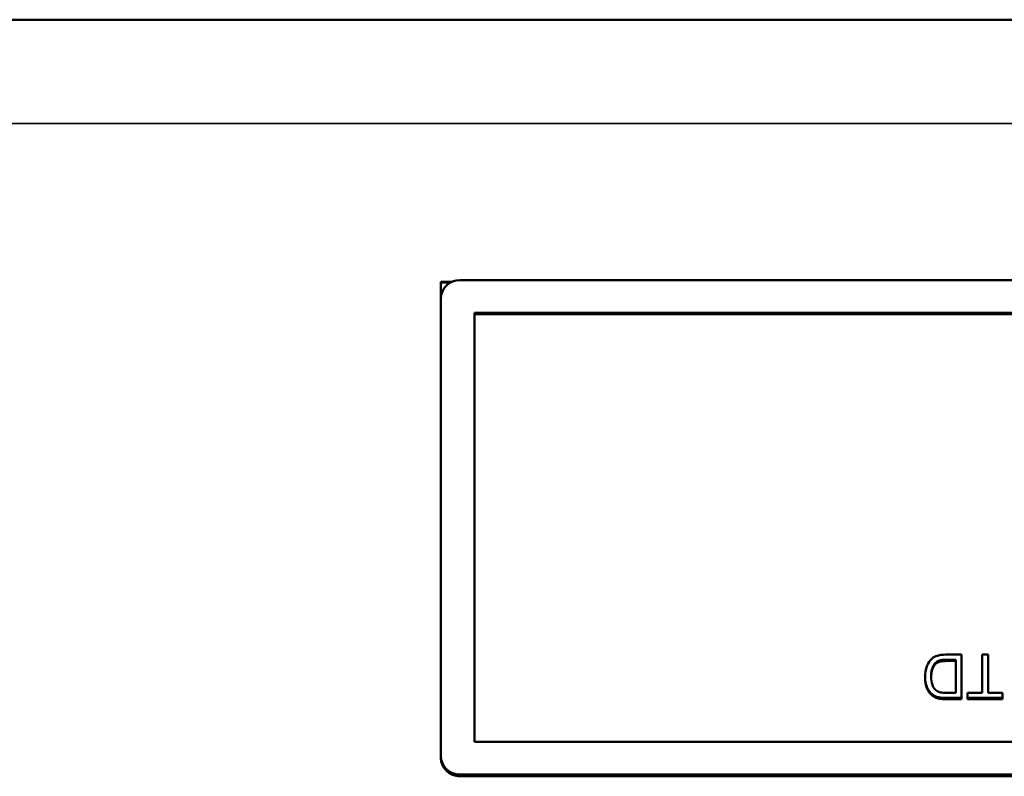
# Model space of a CAD drawing. Header units: inches. Extents: x 3.3 to 44.7, y 1.4 to 39.2.
# Tile 69 of 85: x 40.4 to 41.9, y 22.1 to 23.3. Entities that reach past the tile are written whole.
import ezdxf

# ---------------------------------------------------------------- set-up
doc = ezdxf.new("R2010")
doc.units = ezdxf.units.IN
doc.header["$MEASUREMENT"] = 0
doc.layers.add('Visible (ANSI)', color=7, linetype='Continuous', lineweight=50)
doc.layers.add('Visible Narrow (ANSI)', color=7, linetype='Continuous', lineweight=35)

msp = doc.modelspace()

# ---------------------------------------------------------------- linework, layer by layer
at = {"layer": 'Visible (ANSI)'}
for p, q in [((21.1245, 23.3083), (43.5445, 23.3083)), ((41.0535, 22.8917), (41.0706, 22.8917)), ((41.0535, 22.8651), (41.0535, 22.8917)), ((41.0688, 22.8908), (41.0535, 22.8908)), ((41.0835, 22.8946), (42.7235, 22.8946)), ((41.0535, 22.1386), (41.0535, 22.8651)), ((41.1066, 22.8425), (42.7004, 22.8425)), ((41.1066, 22.1612), (41.1066, 22.8425)), ((42.7004, 22.8406), (41.1066, 22.8406)), ((41.8805, 22.2996), (41.8552, 22.2996)), ((41.8563, 22.2914), (41.8712, 22.2914)), ((41.8712, 22.2895), (41.8563, 22.2895)), ((41.8712, 22.2914), (41.8712, 22.2389)), ((41.8805, 22.2308), (41.8805, 22.2996)), ((41.9225, 22.2996), (41.9132, 22.2996)), ((41.9132, 22.2996), (41.9132, 22.2389)), ((41.9225, 22.2389), (41.9225, 22.2996)), ((41.8392, 22.2847), (41.8392, 22.2866)), ((41.8226, 22.2629), (41.8226, 22.2648)), ((41.8337, 22.2348), (41.8337, 22.2367)), ((41.8564, 22.2308), (41.8805, 22.2308)), ((41.8805, 22.2289), (41.8564, 22.2289)), ((41.8712, 22.2389), (41.8565, 22.2389)), ((41.8805, 22.2289), (41.8805, 22.2308)), ((41.9132, 22.2389), (41.89, 22.2389)), ((41.89, 22.2389), (41.89, 22.2308)), ((41.89, 22.2308), (41.9455, 22.2308)), ((41.89, 22.2289), (41.89, 22.2308)), ((41.9455, 22.2289), (41.89, 22.2289)), ((41.9455, 22.2389), (41.9225, 22.2389)), ((41.9455, 22.2308), (41.9455, 22.2389)), ((41.9455, 22.2289), (41.9455, 22.2308)), ((42.7004, 22.1612), (41.1066, 22.1612)), ((41.0535, 22.1386), (41.0535, 22.1357)), ((42.7235, 22.1091), (41.0835, 22.1091)), ((42.7235, 22.1063), (41.0835, 22.1063))]:
    msp.add_line(p, q, dxfattribs=at)
for centre, start_param, end_param in [((41.0835, 22.8651), 4.712389, 6.283185), ((41.0835, 22.1386), 0, 1.570796), ((41.0835, 22.1357), 0, 1.570796)]:
    msp.add_ellipse(centre, major_axis=(-0.03, 0), ratio=0.981793, start_param=start_param, end_param=end_param, dxfattribs=at)
for points, degree, knots in [([(41.8552, 22.2996), (41.8507, 22.2996), (41.8449, 22.2991), (41.8367, 22.2958), (41.8344, 22.2943), (41.83, 22.2899), (41.8278, 22.2872), (41.823, 22.2757), (41.8226, 22.2691), (41.8226, 22.2648)], 3, [-0.1200795, -0.1200795, -0.1200795, -0.1200795, -0.0782796, -0.0782796, -0.0553638, -0.0553638, -0.0328697, -0.0328697, 0, 0, 0, 0]), ([(41.8392, 22.2866), (41.84, 22.2874), (41.8409, 22.2881), (41.8432, 22.2894), (41.8446, 22.2899), (41.8483, 22.2911), (41.8522, 22.2914), (41.8563, 22.2914)], 3, [-0.04708302, -0.04708302, -0.04708302, -0.04708302, -0.04035783, -0.04035783, -0.03126514, -0.03126514, 0, 0, 0, 0]), ([(41.8322, 22.2647), (41.8322, 22.2677), (41.8324, 22.2709), (41.8336, 22.2772), (41.8345, 22.2795), (41.8363, 22.2831), (41.8375, 22.285), (41.8392, 22.2866)], 3, [-0.04322359, -0.04322359, -0.04322359, -0.04322359, -0.03115537, -0.03115537, -0.01763793, -0.01763793, 0, 0, 0, 0]), ([(41.8392, 22.2847), (41.8359, 22.2815), (41.8323, 22.2709), (41.8322, 22.2637)], 2, [0, 0, 0, 1, 1.938197, 1.938197, 1.938197]), ([(41.8226, 22.2648), (41.8226, 22.2612), (41.8229, 22.2575), (41.8245, 22.2506), (41.8256, 22.2476), (41.8287, 22.2417), (41.8309, 22.239), (41.8337, 22.2367)], 3, [-0.07618913, -0.07618913, -0.07618913, -0.07618913, -0.05129348, -0.05129348, -0.02748299, -0.02748299, 0, 0, 0, 0]), ([(41.8446, 22.2404), (41.8434, 22.2408), (41.8422, 22.2414), (41.8401, 22.2429), (41.8391, 22.2438), (41.8368, 22.2463), (41.8353, 22.2484), (41.8327, 22.2555), (41.8322, 22.2601), (41.8322, 22.2647)], 3, [-0.1050644, -0.1050644, -0.1050644, -0.1050644, -0.0860517, -0.0860517, -0.0659504, -0.0659504, -0.0354965, -0.0354965, 0, 0, 0, 0]), ([(41.8565, 22.2389), (41.8542, 22.2389), (41.8517, 22.239), (41.8477, 22.2395), (41.846, 22.2398), (41.8446, 22.2404)], 3, [-0.0269249, -0.0269249, -0.0269249, -0.0269249, -0.01152465, -0.01152465, 0, 0, 0, 0]), ([(41.8337, 22.2367), (41.8351, 22.2355), (41.8367, 22.2345), (41.8401, 22.2329), (41.842, 22.2323), (41.8439, 22.2318)], 3, [-0.02936972, -0.02936972, -0.02936972, -0.02936972, -0.01506774, -0.01506774, 0, 0, 0, 0]), ([(41.8439, 22.2318), (41.8456, 22.2314), (41.8475, 22.2312), (41.8515, 22.2309), (41.8541, 22.2308), (41.8564, 22.2308)], 3, [-0.03094406, -0.03094406, -0.03094406, -0.03094406, -0.01790256, -0.01790256, 0, 0, 0, 0])]:
    msp.add_open_spline(points, degree=degree, knots=knots, dxfattribs=at)
for points in [[(41.8563, 22.2895), (41.8494, 22.2895), (41.8415, 22.287), (41.8392, 22.2847)], [(41.8337, 22.2348), (41.8281, 22.2394), (41.8226, 22.2537), (41.8226, 22.2629)], [(41.8439, 22.2299), (41.8379, 22.2313), (41.8337, 22.2348)], [(41.8564, 22.2289), (41.8482, 22.2289), (41.8439, 22.2299)]]:
    msp.add_open_spline(points, degree=2, dxfattribs=at)
at = {"layer": 'Visible Narrow (ANSI)'}
for p, q in [((21.1245, 23.1433), (43.5445, 23.1433)), ((41.8563, 22.2895), (41.8563, 22.2914)), ((41.8439, 22.2299), (41.8439, 22.2318)), ((41.8564, 22.2289), (41.8564, 22.2308)), ((41.0835, 22.1063), (41.0835, 22.1091))]:
    msp.add_line(p, q, dxfattribs=at)

doc.saveas('drawing.dxf')
